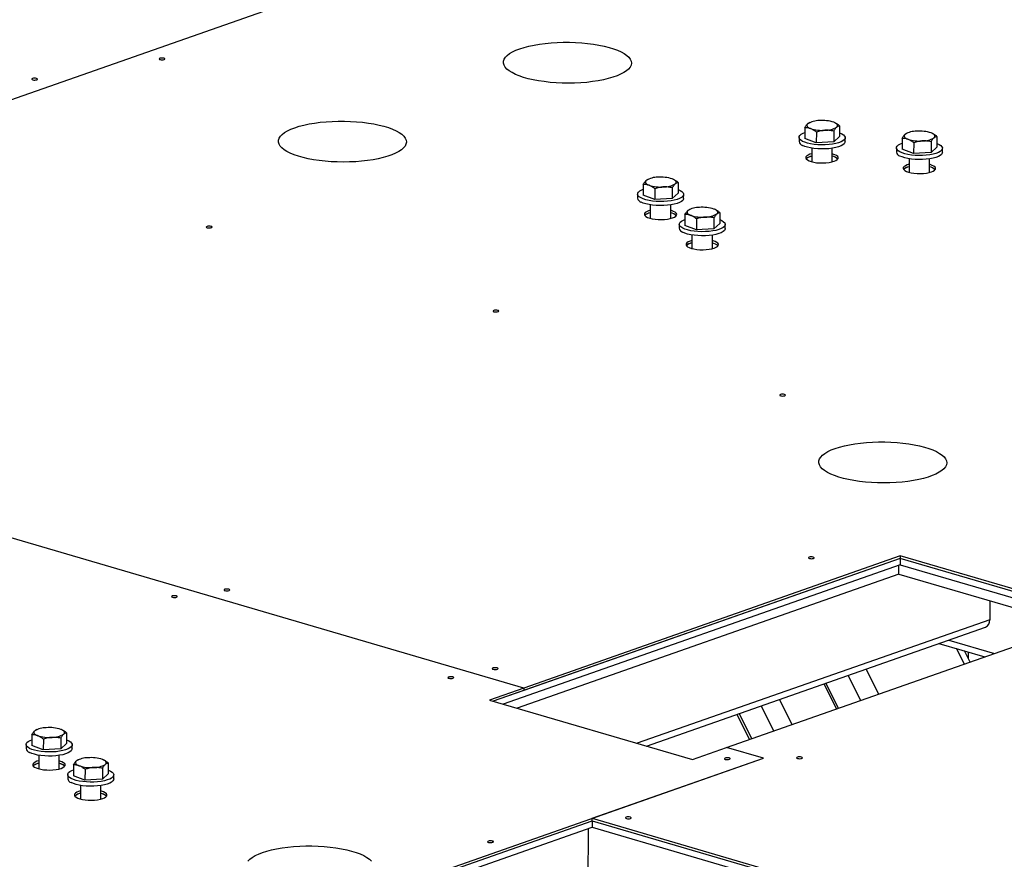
# Model space of a CAD drawing. Header units: millimetres. Extents: x 5 to 589, y 5 to 415.
# Tile 88 of 126: x 501 to 519, y 120 to 136. Entities that reach past the tile are written whole.
import ezdxf

# ---------------------------------------------------------------- set-up
doc = ezdxf.new("R2010")
doc.units = ezdxf.units.MM
doc.layers.add('TRAIT-FORT', color=4, linetype='Continuous', lineweight=25)

msp = doc.modelspace()

# ---------------------------------------------------------------- linework, layer by layer
at = {"layer": 'TRAIT-FORT', "color": 4, "linetype": 'Continuous', "lineweight": 25}
for p, q in [((487.71, 130.009), (514.899, 139.542)), ((487.71, 130.009), (514.899, 139.542)), ((515.682, 134.088), (515.671, 134.084)), ((516.154, 134.085), (516.153, 134.086)), ((515.588, 133.99), (515.587, 133.785)), ((515.807, 133.907), (515.806, 133.703)), ((516.136, 133.926), (516.135, 133.721)), ((516.246, 134.027), (516.245, 133.822)), ((517.523, 133.888), (517.512, 133.883)), ((517.995, 133.885), (517.994, 133.885)), ((515.48, 133.806), (515.48, 133.729)), ((515.806, 133.703), (515.587, 133.785)), ((516.135, 133.721), (515.806, 133.703)), ((516.135, 133.721), (516.245, 133.822)), ((516.351, 133.725), (516.351, 133.801)), ((517.429, 133.789), (517.427, 133.584)), ((517.648, 133.707), (517.647, 133.502)), ((517.977, 133.725), (517.976, 133.521)), ((518.087, 133.826), (518.086, 133.621)), ((515.721, 133.603), (515.72, 133.346)), ((516.107, 133.344), (516.108, 133.601)), ((517.321, 133.605), (517.321, 133.529)), ((517.647, 133.502), (517.427, 133.584)), ((517.976, 133.521), (517.647, 133.502)), ((517.976, 133.521), (518.086, 133.621)), ((518.192, 133.524), (518.192, 133.6)), ((515.72, 133.453), (515.686, 133.442)), ((517.562, 133.403), (517.561, 133.146)), ((517.948, 133.144), (517.949, 133.401)), ((517.561, 133.252), (517.526, 133.242)), ((512.628, 133.018), (512.618, 133.013)), ((513.1, 133.015), (513.099, 133.015)), ((513.193, 132.956), (513.191, 132.751)), ((512.534, 132.919), (512.533, 132.714)), ((512.753, 132.837), (512.752, 132.632)), ((513.082, 132.855), (513.081, 132.65)), ((512.427, 132.735), (512.426, 132.659)), ((512.752, 132.632), (512.533, 132.714)), ((513.081, 132.65), (512.752, 132.632)), ((513.081, 132.65), (513.191, 132.751)), ((513.297, 132.654), (513.298, 132.73)), ((512.667, 132.533), (512.666, 132.276)), ((513.053, 132.274), (513.055, 132.53)), ((513.416, 132.448), (513.405, 132.443)), ((513.888, 132.445), (513.887, 132.445)), ((512.667, 132.382), (512.632, 132.372)), ((513.322, 132.349), (513.321, 132.144)), ((513.541, 132.267), (513.54, 132.062)), ((513.87, 132.285), (513.869, 132.081)), ((513.98, 132.386), (513.979, 132.181)), ((513.214, 132.165), (513.214, 132.089)), ((513.54, 132.062), (513.321, 132.144)), ((513.869, 132.081), (513.54, 132.062)), ((513.869, 132.081), (513.979, 132.181)), ((514.085, 132.084), (514.085, 132.16)), ((513.455, 131.963), (513.454, 131.706)), ((513.841, 131.704), (513.842, 131.961)), ((513.454, 131.812), (513.42, 131.802)), ((510.273, 123.396), (492.095, 128.724)), ((510.273, 123.396), (492.095, 128.724)), ((517.394, 125.893), (510.273, 123.396)), ((521.231, 124.769), (517.394, 125.893)), ((517.394, 125.893), (517.394, 125.847)), ((517.394, 125.847), (509.697, 123.148)), ((517.393, 125.725), (509.887, 123.093)), ((517.394, 125.847), (510.273, 123.35)), ((517.368, 125.549), (517.369, 125.717)), ((517.394, 125.847), (517.393, 125.725)), ((517.393, 125.725), (520.969, 124.677)), ((517.393, 125.725), (520.969, 124.677)), ((521.159, 124.744), (517.394, 125.847)), ((517.368, 125.549), (510.147, 123.017)), ((517.368, 125.549), (520.684, 124.577)), ((519.088, 125.045), (519.086, 124.687)), ((514.11, 122.272), (521.231, 124.769)), ((519.086, 124.687), (512.421, 122.35)), ((512.596, 122.299), (519.007, 124.547)), ((518.126, 124.238), (518.993, 123.984)), ((518.31, 124.302), (519.176, 124.048)), ((518.606, 123.849), (518.459, 124.14)), ((518.713, 123.886), (518.607, 124.097)), ((518.683, 123.947), (518.683, 124.075)), ((516.986, 123.28), (516.747, 123.754)), ((515.946, 123.473), (516.185, 123)), ((516.228, 123.015), (515.989, 123.488)), ((516.645, 123.161), (516.406, 123.635)), ((510.273, 123.396), (509.626, 123.169)), ((510.273, 123.35), (509.697, 123.148)), ((510.273, 123.396), (510.273, 123.35)), ((510.273, 123.396), (510.273, 123.35)), ((510.273, 123.35), (510.273, 123.35)), ((509.626, 123.169), (513.463, 122.045)), ((515.347, 122.706), (515.107, 123.179)), ((514.306, 122.898), (514.545, 122.425)), ((514.588, 122.44), (514.349, 122.914)), ((515.005, 122.586), (514.766, 123.06)), ((501.064, 122.61), (501.053, 122.606)), ((501.536, 122.607), (501.535, 122.607)), ((501.628, 122.548), (501.627, 122.344)), ((500.97, 122.511), (500.968, 122.307)), ((501.189, 122.429), (501.188, 122.224)), ((501.518, 122.448), (501.517, 122.243)), ((501.517, 122.243), (501.627, 122.344)), ((500.862, 122.328), (500.862, 122.251)), ((501.188, 122.224), (500.968, 122.307)), ((501.517, 122.243), (501.188, 122.224)), ((501.733, 122.246), (501.733, 122.323)), ((513.463, 122.045), (514.11, 122.272)), ((514.805, 122.068), (514.11, 122.272)), ((514.805, 122.068), (514.11, 122.272)), ((514.11, 122.272), (514.11, 122.272)), ((486.754, 112.232), (514.805, 122.068)), ((501.102, 121.974), (501.068, 121.964)), ((501.103, 122.125), (501.102, 121.868)), ((501.489, 121.866), (501.49, 122.123)), ((501.852, 122.04), (501.841, 122.036)), ((502.323, 122.037), (502.322, 122.038)), ((502.416, 121.979), (502.415, 121.774)), ((511.569, 120.933), (514.805, 122.068)), ((514.805, 122.068), (514.805, 122.068)), ((501.757, 121.942), (501.756, 121.737)), ((501.977, 121.859), (501.975, 121.655)), ((502.306, 121.878), (502.305, 121.673)), ((501.65, 121.758), (501.65, 121.681)), ((501.975, 121.655), (501.756, 121.737)), ((502.305, 121.673), (501.975, 121.655)), ((502.305, 121.673), (502.415, 121.774)), ((502.52, 121.677), (502.521, 121.753)), ((501.89, 121.405), (501.855, 121.394)), ((501.891, 121.555), (501.889, 121.298)), ((502.276, 121.296), (502.278, 121.553)), ((486.753, 112.186), (511.568, 120.887)), ((486.753, 112.186), (511.568, 120.887)), ((511.568, 120.887), (511.569, 120.933)), ((511.568, 120.887), (511.568, 120.765)), ((511.568, 120.887), (518.042, 118.99)), ((511.568, 120.887), (511.568, 120.887)), ((511.568, 120.887), (518.042, 118.99)), ((511.569, 120.933), (518.043, 119.036)), ((486.753, 112.064), (511.568, 120.765)), ((511.493, 120.739), (511.483, 118.941)), ((511.568, 120.765), (518.042, 118.868))]:
    msp.add_line(p, q, dxfattribs=at)
at = {"layer": 'TRAIT-FORT', "color": 4, "linetype": 'Continuous', "lineweight": 25, "flags": 128}
for points in [[(510.2, 135.483), (510.282, 135.509), (510.372, 135.533), (510.469, 135.553), (510.572, 135.57), (510.679, 135.585), (510.791, 135.595), (510.905, 135.603), (511.021, 135.606), (511.138, 135.606), (511.254, 135.603), (511.37, 135.595), (511.482, 135.585), (511.591, 135.571), (511.695, 135.553), (511.794, 135.533), (511.887, 135.509), (511.972, 135.483), (512.048, 135.455), (512.116, 135.424), (512.175, 135.391), (512.223, 135.357), (512.261, 135.321), (512.288, 135.285), (512.304, 135.248), (512.309, 135.21), (512.302, 135.173), (512.285, 135.136), (512.256, 135.1), (512.216, 135.065), (512.166, 135.031), (512.106, 135), (512.037, 134.97), (511.958, 134.943), (511.872, 134.918), (511.779, 134.896), (511.679, 134.877), (511.574, 134.861), (511.464, 134.848), (511.351, 134.839), (511.236, 134.834), (511.119, 134.832), (511.002, 134.834), (510.886, 134.839), (510.772, 134.848), (510.662, 134.861), (510.555, 134.876), (510.453, 134.895), (510.357, 134.917), (510.269, 134.942), (510.188, 134.97), (510.115, 134.999), (510.052, 135.031), (509.998, 135.065), (509.955, 135.1), (509.923, 135.136), (509.901, 135.172), (509.891, 135.21), (509.892, 135.247), (509.904, 135.284), (509.927, 135.321), (509.961, 135.356), (510.006, 135.391), (510.061, 135.424), (510.126, 135.454), (510.2, 135.483)], [(503.393, 135.302), (503.382, 135.296), (503.379, 135.29), (503.384, 135.283), (503.397, 135.277), (503.415, 135.274), (503.437, 135.273), (503.457, 135.274), (503.474, 135.278), (503.485, 135.284), (503.488, 135.291), (503.483, 135.298), (503.47, 135.303), (503.452, 135.307), (503.431, 135.308), (503.41, 135.306), (503.393, 135.302)], [(500.983, 134.92), (500.972, 134.915), (500.969, 134.908), (500.975, 134.901), (500.987, 134.896), (501.006, 134.892), (501.027, 134.891), (501.048, 134.893), (501.065, 134.897), (501.076, 134.902), (501.079, 134.909), (501.074, 134.916), (501.061, 134.921), (501.042, 134.925), (501.021, 134.926), (501, 134.924), (500.983, 134.92)], [(505.944, 133.99), (506.026, 134.017), (506.116, 134.04), (506.213, 134.061), (506.315, 134.078), (506.423, 134.092), (506.534, 134.103), (506.649, 134.11), (506.765, 134.114), (506.882, 134.114), (506.998, 134.11), (507.113, 134.103), (507.226, 134.092), (507.335, 134.078), (507.439, 134.061), (507.538, 134.04), (507.63, 134.017), (507.715, 133.991), (507.792, 133.962), (507.86, 133.931), (507.918, 133.899), (507.967, 133.865), (508.005, 133.829), (508.032, 133.792), (508.048, 133.755), (508.053, 133.718), (508.046, 133.681), (508.028, 133.644), (507.999, 133.608), (507.96, 133.573), (507.91, 133.539), (507.85, 133.507), (507.78, 133.477), (507.702, 133.45), (507.616, 133.425), (507.522, 133.403), (507.423, 133.384), (507.317, 133.368), (507.208, 133.356), (507.095, 133.347), (506.979, 133.342), (506.863, 133.34), (506.746, 133.342), (506.63, 133.347), (506.516, 133.356), (506.405, 133.368), (506.298, 133.384), (506.197, 133.403), (506.101, 133.425), (506.012, 133.45), (505.931, 133.477), (505.859, 133.507), (505.796, 133.539), (505.742, 133.572), (505.699, 133.607), (505.666, 133.643), (505.645, 133.68), (505.634, 133.717), (505.635, 133.755), (505.647, 133.792), (505.671, 133.828), (505.705, 133.864), (505.75, 133.898), (505.805, 133.931), (505.87, 133.962), (505.944, 133.99)], [(515.643, 134.065), (515.633, 134.053), (515.628, 134.041), (515.627, 134.029), (515.632, 134.017), (515.641, 134.005), (515.656, 133.993), (515.675, 133.983), (515.697, 133.973)], [(516.191, 134.001), (516.201, 134.012), (516.207, 134.024), (516.207, 134.037), (516.202, 134.049), (516.193, 134.06), (516.178, 134.072), (516.16, 134.082), (516.137, 134.092)], [(515.545, 133.732), (515.512, 133.753), (515.491, 133.775), (515.481, 133.798), (515.483, 133.821), (515.497, 133.844), (515.522, 133.865), (515.558, 133.885), (515.587, 133.897)], [(516.245, 133.893), (516.287, 133.875), (516.319, 133.854), (516.341, 133.832), (516.351, 133.809), (516.349, 133.786), (516.335, 133.763), (516.31, 133.742), (516.274, 133.722), (516.228, 133.705), (516.173, 133.69), (516.112, 133.678), (516.046, 133.67), (515.975, 133.665), (515.904, 133.664), (515.832, 133.667), (515.763, 133.674), (515.698, 133.684), (515.639, 133.697), (515.587, 133.714), (515.545, 133.732), (515.545, 133.732)], [(518.032, 133.8), (518.042, 133.812), (518.048, 133.824), (518.048, 133.836), (518.043, 133.848), (518.034, 133.86), (518.019, 133.871), (518.001, 133.882), (517.978, 133.892)], [(516.351, 133.725), (516.348, 133.709), (516.334, 133.687), (516.309, 133.666), (516.273, 133.646), (516.227, 133.628), (516.173, 133.613), (516.112, 133.602), (516.045, 133.593), (515.975, 133.589), (515.903, 133.588), (515.832, 133.591), (515.762, 133.597), (515.697, 133.607), (515.638, 133.621), (515.587, 133.637), (515.544, 133.656)], [(517.386, 133.532), (517.353, 133.553), (517.332, 133.575), (517.322, 133.598), (517.324, 133.621), (517.338, 133.643), (517.363, 133.664), (517.399, 133.684), (517.428, 133.696)], [(518.086, 133.692), (518.128, 133.674), (518.16, 133.653), (518.182, 133.631), (518.192, 133.608), (518.189, 133.585), (518.176, 133.563), (518.15, 133.541), (518.114, 133.522), (518.069, 133.504), (518.014, 133.489), (517.953, 133.478), (517.886, 133.469), (517.816, 133.465), (517.744, 133.464), (517.673, 133.467), (517.604, 133.473), (517.539, 133.483), (517.48, 133.497), (517.428, 133.513), (517.386, 133.532), (517.386, 133.532)], [(517.484, 133.864), (517.474, 133.852), (517.468, 133.84), (517.468, 133.828), (517.473, 133.816), (517.482, 133.804), (517.497, 133.793), (517.515, 133.782), (517.538, 133.772)], [(518.192, 133.524), (518.189, 133.509), (518.175, 133.486), (518.15, 133.465), (518.114, 133.445), (518.068, 133.428), (518.014, 133.413), (517.953, 133.401), (517.886, 133.393), (517.816, 133.388), (517.744, 133.387), (517.673, 133.39), (517.603, 133.397), (517.538, 133.407), (517.479, 133.42), (517.428, 133.437), (517.385, 133.455)], [(515.721, 133.499), (515.686, 133.488), (515.65, 133.473), (515.625, 133.456), (515.61, 133.437), (515.608, 133.418), (515.617, 133.399), (515.637, 133.381), (515.668, 133.364), (515.709, 133.35), (515.757, 133.338), (515.811, 133.329), (515.87, 133.325), (515.93, 133.323), (515.989, 133.326), (516.046, 133.332), (516.097, 133.342), (516.141, 133.355), (516.177, 133.37), (516.203, 133.387), (516.217, 133.406), (516.22, 133.425), (516.211, 133.444), (516.19, 133.462), (516.159, 133.479), (516.119, 133.493), (516.108, 133.496)], [(517.561, 133.298), (517.527, 133.288), (517.491, 133.272), (517.466, 133.255), (517.451, 133.236), (517.449, 133.217), (517.458, 133.198), (517.478, 133.18), (517.509, 133.163), (517.55, 133.149), (517.598, 133.137), (517.652, 133.129), (517.711, 133.124), (517.771, 133.123), (517.83, 133.125), (517.887, 133.132), (517.938, 133.141), (517.982, 133.154), (518.018, 133.169), (518.043, 133.187), (518.058, 133.205), (518.061, 133.225), (518.052, 133.244), (518.031, 133.262), (518, 133.278), (517.96, 133.293), (517.949, 133.296)], [(512.589, 132.994), (512.579, 132.982), (512.574, 132.97), (512.574, 132.958), (512.578, 132.946), (512.588, 132.934), (512.602, 132.923), (512.621, 132.912), (512.644, 132.902)], [(513.138, 132.93), (513.148, 132.942), (513.153, 132.954), (513.153, 132.966), (513.149, 132.978), (513.139, 132.99), (513.125, 133.001), (513.106, 133.012), (513.083, 133.022)], [(512.491, 132.662), (512.459, 132.682), (512.437, 132.704), (512.427, 132.727), (512.429, 132.75), (512.443, 132.773), (512.468, 132.794), (512.504, 132.814), (512.533, 132.826)], [(513.192, 132.822), (513.233, 132.804), (513.266, 132.783), (513.287, 132.761), (513.297, 132.738), (513.295, 132.715), (513.281, 132.693), (513.256, 132.671), (513.22, 132.651), (513.174, 132.634), (513.12, 132.619), (513.059, 132.607), (512.992, 132.599), (512.922, 132.594), (512.85, 132.593), (512.778, 132.596), (512.709, 132.603), (512.644, 132.613), (512.585, 132.627), (512.534, 132.643), (512.491, 132.662), (512.491, 132.662)], [(513.297, 132.654), (513.294, 132.639), (513.281, 132.616), (513.255, 132.595), (513.219, 132.575), (513.174, 132.557), (513.119, 132.543), (513.058, 132.531), (512.991, 132.523), (512.921, 132.518), (512.849, 132.517), (512.778, 132.52), (512.709, 132.527), (512.644, 132.537), (512.585, 132.55), (512.533, 132.566), (512.491, 132.585)], [(512.667, 132.428), (512.632, 132.417), (512.597, 132.402), (512.571, 132.385), (512.557, 132.366), (512.554, 132.347), (512.563, 132.328), (512.583, 132.31), (512.614, 132.293), (512.655, 132.279), (512.703, 132.267), (512.758, 132.259), (512.816, 132.254), (512.876, 132.253), (512.935, 132.255), (512.992, 132.262), (513.043, 132.271), (513.088, 132.284), (513.123, 132.299), (513.149, 132.317), (513.163, 132.335), (513.166, 132.354), (513.157, 132.373), (513.137, 132.392), (513.105, 132.408), (513.065, 132.423), (513.054, 132.426)], [(513.377, 132.424), (513.367, 132.412), (513.362, 132.4), (513.361, 132.388), (513.366, 132.376), (513.375, 132.364), (513.39, 132.353), (513.409, 132.342), (513.431, 132.332)], [(513.925, 132.36), (513.935, 132.372), (513.941, 132.384), (513.941, 132.396), (513.936, 132.408), (513.927, 132.42), (513.912, 132.431), (513.894, 132.442), (513.871, 132.452)], [(513.279, 132.092), (513.246, 132.113), (513.225, 132.135), (513.215, 132.157), (513.217, 132.18), (513.231, 132.203), (513.256, 132.224), (513.292, 132.244), (513.321, 132.256)], [(513.979, 132.252), (514.021, 132.234), (514.053, 132.213), (514.075, 132.191), (514.085, 132.168), (514.083, 132.145), (514.069, 132.123), (514.044, 132.101), (514.008, 132.082), (513.962, 132.064), (513.908, 132.049), (513.846, 132.038), (513.78, 132.029), (513.709, 132.025), (513.638, 132.024), (513.566, 132.027), (513.497, 132.033), (513.432, 132.043), (513.373, 132.057), (513.321, 132.073), (513.279, 132.092), (513.279, 132.092)], [(504.284, 132.124), (504.273, 132.119), (504.27, 132.112), (504.275, 132.105), (504.288, 132.1), (504.306, 132.096), (504.327, 132.095), (504.348, 132.096), (504.365, 132.101), (504.376, 132.106), (504.379, 132.113), (504.374, 132.12), (504.361, 132.125), (504.343, 132.129), (504.321, 132.13), (504.301, 132.128), (504.284, 132.124)], [(514.085, 132.084), (514.082, 132.069), (514.068, 132.046), (514.043, 132.025), (514.007, 132.005), (513.961, 131.988), (513.907, 131.973), (513.846, 131.961), (513.779, 131.953), (513.709, 131.948), (513.637, 131.947), (513.566, 131.95), (513.496, 131.957), (513.431, 131.967), (513.372, 131.98), (513.321, 131.997), (513.278, 132.015)], [(513.455, 131.858), (513.42, 131.848), (513.384, 131.832), (513.359, 131.815), (513.344, 131.796), (513.342, 131.777), (513.351, 131.758), (513.371, 131.74), (513.402, 131.723), (513.443, 131.709), (513.491, 131.697), (513.545, 131.689), (513.604, 131.684), (513.664, 131.683), (513.723, 131.685), (513.78, 131.692), (513.831, 131.701), (513.875, 131.714), (513.911, 131.729), (513.937, 131.747), (513.951, 131.765), (513.954, 131.785), (513.945, 131.804), (513.924, 131.822), (513.893, 131.838), (513.853, 131.853), (513.842, 131.856)], [(509.706, 130.535), (509.695, 130.53), (509.692, 130.523), (509.697, 130.516), (509.71, 130.511), (509.728, 130.507), (509.749, 130.506), (509.77, 130.507), (509.787, 130.512), (509.798, 130.517), (509.801, 130.524), (509.796, 130.531), (509.783, 130.536), (509.765, 130.54), (509.744, 130.541), (509.723, 130.539), (509.706, 130.535)], [(515.128, 128.946), (515.117, 128.941), (515.114, 128.934), (515.119, 128.927), (515.132, 128.922), (515.15, 128.918), (515.171, 128.917), (515.192, 128.918), (515.209, 128.922), (515.22, 128.928), (515.223, 128.935), (515.218, 128.942), (515.205, 128.947), (515.187, 128.951), (515.166, 128.952), (515.145, 128.95), (515.128, 128.946)], [(516.163, 127.925), (516.246, 127.951), (516.336, 127.975), (516.432, 127.995), (516.535, 128.013), (516.642, 128.027), (516.754, 128.038), (516.868, 128.045), (516.984, 128.048), (517.101, 128.048), (517.218, 128.045), (517.333, 128.038), (517.445, 128.027), (517.554, 128.013), (517.659, 127.996), (517.757, 127.975), (517.85, 127.952), (517.935, 127.926), (518.011, 127.897), (518.079, 127.866), (518.138, 127.833), (518.186, 127.799), (518.224, 127.764), (518.251, 127.727), (518.267, 127.69), (518.272, 127.653), (518.266, 127.615), (518.248, 127.578), (518.219, 127.542), (518.179, 127.507), (518.129, 127.474), (518.069, 127.442), (518, 127.412), (517.921, 127.385), (517.835, 127.36), (517.742, 127.338), (517.642, 127.319), (517.537, 127.303), (517.427, 127.291), (517.314, 127.282), (517.199, 127.276), (517.082, 127.274), (516.965, 127.276), (516.85, 127.282), (516.736, 127.291), (516.625, 127.303), (516.518, 127.319), (516.416, 127.338), (516.321, 127.36), (516.232, 127.384), (516.151, 127.412), (516.078, 127.441), (516.015, 127.473), (515.962, 127.507), (515.918, 127.542), (515.886, 127.578), (515.864, 127.615), (515.854, 127.652), (515.855, 127.689), (515.867, 127.727), (515.89, 127.763), (515.925, 127.799), (515.969, 127.833), (516.025, 127.866), (516.089, 127.897), (516.163, 127.925)], [(515.671, 125.87), (515.66, 125.865), (515.657, 125.858), (515.662, 125.851), (515.675, 125.846), (515.693, 125.842), (515.714, 125.841), (515.735, 125.843), (515.752, 125.847), (515.763, 125.852), (515.766, 125.859), (515.761, 125.866), (515.748, 125.871), (515.73, 125.875), (515.708, 125.876), (515.688, 125.874), (515.671, 125.87)], [(503.627, 125.136), (503.616, 125.13), (503.613, 125.123), (503.618, 125.117), (503.631, 125.111), (503.649, 125.107), (503.67, 125.106), (503.691, 125.108), (503.708, 125.112), (503.719, 125.118), (503.722, 125.124), (503.717, 125.131), (503.704, 125.137), (503.686, 125.14), (503.665, 125.141), (503.644, 125.14), (503.627, 125.136)], [(504.619, 125.262), (504.608, 125.256), (504.605, 125.249), (504.61, 125.242), (504.623, 125.237), (504.642, 125.233), (504.663, 125.232), (504.684, 125.234), (504.701, 125.238), (504.712, 125.244), (504.715, 125.25), (504.709, 125.257), (504.697, 125.263), (504.678, 125.266), (504.657, 125.267), (504.636, 125.266), (504.619, 125.262)], [(509.693, 123.775), (509.682, 123.769), (509.679, 123.762), (509.685, 123.755), (509.697, 123.75), (509.716, 123.746), (509.737, 123.745), (509.758, 123.747), (509.775, 123.751), (509.786, 123.757), (509.789, 123.763), (509.784, 123.77), (509.771, 123.776), (509.752, 123.779), (509.731, 123.78), (509.711, 123.779), (509.693, 123.775)], [(508.854, 123.604), (508.843, 123.598), (508.84, 123.591), (508.845, 123.585), (508.858, 123.579), (508.876, 123.576), (508.898, 123.574), (508.918, 123.576), (508.935, 123.58), (508.946, 123.586), (508.949, 123.593), (508.944, 123.599), (508.931, 123.605), (508.913, 123.608), (508.892, 123.61), (508.871, 123.608), (508.854, 123.604)], [(501.025, 122.586), (501.015, 122.575), (501.009, 122.563), (501.009, 122.55), (501.014, 122.538), (501.023, 122.527), (501.038, 122.515), (501.056, 122.505), (501.079, 122.495)], [(501.573, 122.523), (501.583, 122.534), (501.589, 122.546), (501.589, 122.558), (501.584, 122.57), (501.575, 122.582), (501.56, 122.594), (501.542, 122.604), (501.519, 122.614)], [(500.927, 122.254), (500.894, 122.275), (500.873, 122.297), (500.863, 122.32), (500.865, 122.343), (500.879, 122.365), (500.904, 122.387), (500.94, 122.406), (500.969, 122.418)], [(501.627, 122.415), (501.669, 122.396), (501.701, 122.376), (501.723, 122.353), (501.733, 122.331), (501.731, 122.308), (501.717, 122.285), (501.691, 122.264), (501.655, 122.244), (501.61, 122.226), (501.555, 122.212), (501.494, 122.2), (501.428, 122.192), (501.357, 122.187), (501.286, 122.186), (501.214, 122.189), (501.145, 122.195), (501.08, 122.206), (501.021, 122.219), (500.969, 122.235), (500.927, 122.254), (500.927, 122.254)], [(501.733, 122.246), (501.73, 122.231), (501.716, 122.209), (501.691, 122.187), (501.655, 122.168), (501.609, 122.15), (501.555, 122.135), (501.494, 122.123), (501.427, 122.115), (501.357, 122.11), (501.285, 122.11), (501.214, 122.112), (501.144, 122.119), (501.079, 122.129), (501.02, 122.143), (500.969, 122.159), (500.926, 122.178)], [(501.102, 122.02), (501.068, 122.01), (501.032, 121.995), (501.007, 121.977), (500.992, 121.959), (500.99, 121.94), (500.999, 121.921), (501.019, 121.902), (501.05, 121.886), (501.091, 121.871), (501.139, 121.86), (501.193, 121.851), (501.252, 121.846), (501.312, 121.845), (501.371, 121.848), (501.428, 121.854), (501.479, 121.864), (501.523, 121.876), (501.559, 121.892), (501.585, 121.909), (501.599, 121.928), (501.602, 121.947), (501.593, 121.966), (501.572, 121.984), (501.541, 122.001), (501.501, 122.015), (501.49, 122.018)], [(501.813, 122.016), (501.802, 122.005), (501.797, 121.993), (501.797, 121.981), (501.802, 121.969), (501.811, 121.957), (501.825, 121.945), (501.844, 121.935), (501.867, 121.925)], [(502.361, 121.953), (502.371, 121.964), (502.376, 121.976), (502.377, 121.989), (502.372, 122.001), (502.362, 122.012), (502.348, 122.024), (502.329, 122.034), (502.306, 122.044)], [(514.081, 122.072), (514.07, 122.066), (514.067, 122.059), (514.072, 122.053), (514.085, 122.047), (514.104, 122.044), (514.125, 122.043), (514.146, 122.044), (514.163, 122.048), (514.174, 122.054), (514.177, 122.061), (514.171, 122.067), (514.159, 122.073), (514.14, 122.077), (514.119, 122.078), (514.098, 122.076), (514.081, 122.072)], [(515.448, 122.088), (515.437, 122.082), (515.434, 122.076), (515.439, 122.069), (515.452, 122.063), (515.47, 122.06), (515.491, 122.059), (515.512, 122.06), (515.529, 122.064), (515.54, 122.07), (515.543, 122.077), (515.538, 122.084), (515.525, 122.089), (515.507, 122.093), (515.486, 122.094), (515.465, 122.092), (515.448, 122.088)], [(501.714, 121.684), (501.682, 121.705), (501.66, 121.727), (501.651, 121.75), (501.653, 121.773), (501.666, 121.796), (501.692, 121.817), (501.728, 121.837), (501.757, 121.848)], [(502.418, 121.844), (502.457, 121.826), (502.489, 121.806), (502.51, 121.784), (502.52, 121.761), (502.518, 121.738), (502.504, 121.715), (502.479, 121.694), (502.443, 121.674), (502.397, 121.657), (502.343, 121.642), (502.282, 121.63), (502.215, 121.622), (502.145, 121.617), (502.073, 121.616), (502.002, 121.619), (501.933, 121.626), (501.867, 121.636), (501.808, 121.649), (501.757, 121.666), (501.714, 121.684), (501.714, 121.684)], [(502.52, 121.677), (502.518, 121.661), (502.504, 121.639), (502.479, 121.617), (502.443, 121.598), (502.397, 121.58), (502.343, 121.565), (502.281, 121.554), (502.215, 121.545), (502.145, 121.541), (502.073, 121.54), (502.001, 121.543), (501.932, 121.549), (501.867, 121.559), (501.808, 121.573), (501.756, 121.589), (501.714, 121.608)], [(501.89, 121.451), (501.856, 121.44), (501.82, 121.425), (501.794, 121.408), (501.78, 121.389), (501.777, 121.37), (501.786, 121.351), (501.807, 121.333), (501.838, 121.316), (501.878, 121.302), (501.927, 121.29), (501.981, 121.281), (502.039, 121.277), (502.099, 121.275), (502.159, 121.278), (502.215, 121.284), (502.267, 121.294), (502.311, 121.307), (502.347, 121.322), (502.372, 121.339), (502.387, 121.358), (502.389, 121.377), (502.38, 121.396), (502.36, 121.414), (502.329, 121.431), (502.288, 121.445), (502.277, 121.448)], [(512.211, 120.953), (512.2, 120.947), (512.197, 120.941), (512.202, 120.934), (512.215, 120.928), (512.234, 120.925), (512.255, 120.924), (512.275, 120.925), (512.293, 120.929), (512.304, 120.935), (512.307, 120.942), (512.301, 120.949), (512.289, 120.954), (512.27, 120.958), (512.249, 120.959), (512.228, 120.957), (512.211, 120.953)], [(509.604, 120.502), (509.593, 120.496), (509.59, 120.489), (509.595, 120.483), (509.608, 120.477), (509.626, 120.474), (509.647, 120.473), (509.668, 120.474), (509.685, 120.478), (509.696, 120.484), (509.699, 120.491), (509.694, 120.497), (509.681, 120.503), (509.663, 120.507), (509.642, 120.508), (509.621, 120.506), (509.604, 120.502)], [(505.058, 120.124), (505.092, 120.159), (505.137, 120.194), (505.192, 120.227), (505.257, 120.257), (505.331, 120.286)], [(505.331, 120.286), (505.413, 120.312), (505.503, 120.336), (505.6, 120.356), (505.703, 120.373), (505.81, 120.388), (505.922, 120.398), (506.036, 120.406), (506.152, 120.409), (506.269, 120.409), (506.386, 120.406), (506.501, 120.398), (506.613, 120.388), (506.722, 120.374), (506.826, 120.356), (506.925, 120.336), (507.018, 120.312), (507.103, 120.286), (507.179, 120.258), (507.247, 120.227), (507.306, 120.194), (507.354, 120.16), (507.392, 120.124)]]:
    msp.add_lwpolyline(points, dxfattribs=at)
at = {"layer": 'TRAIT-FORT', "color": 4, "linetype": 'Continuous', "lineweight": 25}
for centre, radius, start, end in [((515.853, 133.724), 0.4, 88.6682, 121.7145), ((515.918, 133.404), 0.723, 72.3536, 94.3785), ((515.916, 134.662), 0.723, 252.3536, 274.3785), ((515.981, 134.341), 0.4, 268.6682, 301.7145), ((517.694, 133.524), 0.4, 88.6682, 121.7145), ((517.759, 133.203), 0.723, 72.3536, 94.3785), ((515.571, 133.744), 0.0921, 189.1955, 253.2169), ((517.757, 134.461), 0.723, 252.3536, 274.3785), ((517.822, 134.141), 0.4, 268.6682, 301.7145), ((517.412, 133.544), 0.0921, 189.1955, 253.2169), ((515.75, 133.263), 0.192, 98.8883, 134.4011), ((515.722, 133.303), 0.143, 104.4921, 137.6056), ((516.07, 133.251), 0.203, 45.9815, 79.4467), ((516.077, 133.264), 0.189, 44.673, 80.7552), ((517.591, 133.062), 0.192, 98.8883, 134.4011), ((517.562, 133.103), 0.143, 104.4921, 137.6056), ((517.911, 133.05), 0.203, 45.9815, 79.4467), ((517.918, 133.063), 0.189, 44.673, 80.7552), ((512.8, 132.653), 0.4, 88.6682, 121.7145), ((512.864, 132.333), 0.723, 72.3536, 94.3785), ((512.863, 133.591), 0.723, 252.3536, 274.3785), ((512.927, 133.27), 0.4, 268.6682, 301.7145), ((512.517, 132.673), 0.0921, 189.1955, 253.2169), ((513.587, 132.084), 0.4, 88.6682, 121.7145), ((513.652, 131.763), 0.723, 72.3536, 94.3785), ((512.696, 132.192), 0.192, 98.8883, 134.4011), ((512.668, 132.233), 0.143, 104.4921, 137.6056), ((513.016, 132.18), 0.203, 45.9815, 79.4467), ((513.023, 132.193), 0.189, 44.673, 80.7552), ((513.65, 133.021), 0.723, 252.3536, 274.3785), ((513.715, 132.701), 0.4, 268.6682, 301.7145), ((513.305, 132.104), 0.0921, 189.1955, 253.2169), ((513.484, 131.622), 0.192, 98.8883, 134.4011), ((513.456, 131.663), 0.143, 104.4921, 137.6056), ((513.804, 131.61), 0.203, 45.9815, 79.4467), ((513.811, 131.623), 0.189, 44.673, 80.7552), ((518.947, 124.673), 0.14, 295.1217, 5.6674), ((501.235, 122.246), 0.4, 88.6682, 121.7145), ((501.3, 121.925), 0.723, 72.3536, 94.3785), ((501.363, 122.863), 0.4, 268.6682, 301.7145), ((501.298, 123.183), 0.723, 252.3536, 274.3785), ((500.953, 122.266), 0.0921, 189.1955, 253.2169), ((501.103, 121.825), 0.143, 104.4921, 137.6056), ((501.14, 121.762), 0.216, 99.8682, 128.6326), ((501.452, 121.772), 0.203, 45.9815, 79.4467), ((501.438, 121.737), 0.241, 52.2955, 77.6969), ((502.023, 121.676), 0.4, 88.6682, 121.7145), ((502.087, 121.356), 0.723, 72.3536, 94.3785), ((502.086, 122.614), 0.723, 252.3536, 274.3785), ((502.151, 122.293), 0.4, 268.6682, 301.7145), ((501.741, 121.696), 0.0921, 189.1955, 253.2169), ((501.942, 121.159), 0.251, 101.8424, 124.716), ((502.24, 121.202), 0.203, 45.9815, 79.4467), ((502.221, 121.154), 0.255, 54.8065, 77.3611), ((501.891, 121.255), 0.143, 104.4921, 137.6056)]:
    msp.add_arc(centre, radius, start, end, dxfattribs=at)
for points, knots in [([(515.588, 133.99), (515.592, 133.997), (515.601, 134.012), (515.615, 134.033), (515.629, 134.051), (515.638, 134.06), (515.643, 134.065)], [0, 0, 0, 0, 0.2472686, 0.4953626, 0.746874, 1, 1, 1, 1]), ([(515.643, 134.065), (515.644, 134.066), (515.65, 134.071), (515.659, 134.078), (515.668, 134.082), (515.672, 134.084)], [0, 0, 0, 0, 0.135836, 0.581329, 1, 1, 1, 1]), ([(516.246, 134.027), (516.239, 134.032), (516.225, 134.043), (516.204, 134.058), (516.182, 134.071), (516.159, 134.083), (516.144, 134.089), (516.137, 134.092)], [0, 0, 0, 0, 0.194733, 0.394387, 0.59459, 0.796857, 1, 1, 1, 1]), ([(515.697, 133.973), (515.689, 133.976), (515.674, 133.981), (515.652, 133.986), (515.63, 133.989), (515.609, 133.99), (515.595, 133.99), (515.588, 133.99)], [0, 0, 0, 0, 0.219086, 0.412836, 0.607273, 0.803423, 1, 1, 1, 1]), ([(515.807, 133.907), (515.8, 133.913), (515.786, 133.924), (515.764, 133.939), (515.742, 133.952), (515.72, 133.964), (515.705, 133.97), (515.697, 133.973)], [0, 0, 0, 0, 0.194733, 0.394387, 0.59459, 0.796857, 1, 1, 1, 1]), ([(515.972, 133.941), (515.968, 133.941), (515.951, 133.94), (515.921, 133.936), (515.87, 133.927), (515.832, 133.915), (515.807, 133.907)], [0, 0, 0, 0, 0.070068, 0.299868, 0.530929, 1, 1, 1, 1]), ([(516.136, 133.926), (516.123, 133.929), (516.096, 133.934), (516.055, 133.94), (516.014, 133.942), (515.986, 133.942), (515.972, 133.941)], [0, 0, 0, 0, 0.247269, 0.495363, 0.746874, 1, 1, 1, 1]), ([(516.136, 133.926), (516.141, 133.933), (516.15, 133.949), (516.163, 133.969), (516.177, 133.987), (516.187, 133.996), (516.191, 134.001)], [0, 0, 0, 0, 0.247269, 0.495363, 0.746874, 1, 1, 1, 1]), ([(516.191, 134.001), (516.193, 134.002), (516.198, 134.007), (516.208, 134.014), (516.225, 134.023), (516.238, 134.025), (516.246, 134.027)], [0, 0, 0, 0, 0.070068, 0.299868, 0.530929, 1, 1, 1, 1]), ([(517.484, 133.864), (517.485, 133.865), (517.491, 133.87), (517.5, 133.877), (517.508, 133.881), (517.512, 133.883)], [0, 0, 0, 0, 0.135836, 0.581329, 1, 1, 1, 1]), ([(518.087, 133.826), (518.08, 133.831), (518.066, 133.842), (518.045, 133.857), (518.023, 133.871), (518, 133.883), (517.985, 133.889), (517.978, 133.892)], [0, 0, 0, 0, 0.194733, 0.394387, 0.59459, 0.796857, 1, 1, 1, 1]), ([(517.429, 133.789), (517.433, 133.797), (517.442, 133.812), (517.456, 133.832), (517.47, 133.85), (517.479, 133.859), (517.484, 133.864)], [0, 0, 0, 0, 0.2472686, 0.4953626, 0.746874, 1, 1, 1, 1]), ([(517.538, 133.772), (517.53, 133.775), (517.515, 133.781), (517.492, 133.785), (517.471, 133.788), (517.45, 133.79), (517.436, 133.789), (517.429, 133.789)], [0, 0, 0, 0, 0.219086, 0.412836, 0.607273, 0.803423, 1, 1, 1, 1]), ([(517.648, 133.707), (517.641, 133.712), (517.627, 133.723), (517.605, 133.738), (517.583, 133.752), (517.561, 133.763), (517.546, 133.769), (517.538, 133.772)], [0, 0, 0, 0, 0.194733, 0.394387, 0.59459, 0.796857, 1, 1, 1, 1]), ([(517.813, 133.741), (517.809, 133.74), (517.792, 133.739), (517.762, 133.736), (517.711, 133.726), (517.673, 133.715), (517.648, 133.707)], [0, 0, 0, 0, 0.070068, 0.299868, 0.530929, 1, 1, 1, 1]), ([(517.977, 133.725), (517.964, 133.728), (517.937, 133.734), (517.896, 133.739), (517.855, 133.742), (517.827, 133.741), (517.813, 133.741)], [0, 0, 0, 0, 0.247269, 0.495363, 0.746874, 1, 1, 1, 1]), ([(517.977, 133.725), (517.981, 133.733), (517.99, 133.748), (518.004, 133.768), (518.018, 133.786), (518.027, 133.796), (518.032, 133.8)], [0, 0, 0, 0, 0.247269, 0.495363, 0.746874, 1, 1, 1, 1]), ([(518.032, 133.8), (518.033, 133.801), (518.039, 133.806), (518.049, 133.814), (518.066, 133.823), (518.079, 133.825), (518.087, 133.826)], [0, 0, 0, 0, 0.070068, 0.299868, 0.530929, 1, 1, 1, 1]), ([(512.534, 132.919), (512.538, 132.926), (512.547, 132.942), (512.561, 132.962), (512.575, 132.98), (512.584, 132.989), (512.589, 132.994)], [0, 0, 0, 0, 0.2472686, 0.4953626, 0.746874, 1, 1, 1, 1]), ([(512.589, 132.994), (512.59, 132.995), (512.596, 133), (512.606, 133.007), (512.614, 133.011), (512.618, 133.013)], [0, 0, 0, 0, 0.135836, 0.581329, 1, 1, 1, 1]), ([(513.193, 132.956), (513.186, 132.961), (513.172, 132.972), (513.15, 132.987), (513.128, 133.001), (513.106, 133.012), (513.091, 133.019), (513.083, 133.022)], [0, 0, 0, 0, 0.194733, 0.394387, 0.59459, 0.796857, 1, 1, 1, 1]), ([(513.138, 132.93), (513.139, 132.931), (513.144, 132.936), (513.154, 132.943), (513.172, 132.952), (513.184, 132.954), (513.193, 132.956)], [0, 0, 0, 0, 0.070068, 0.299868, 0.530929, 1, 1, 1, 1]), ([(512.644, 132.902), (512.636, 132.905), (512.62, 132.91), (512.598, 132.915), (512.576, 132.918), (512.555, 132.919), (512.541, 132.919), (512.534, 132.919)], [0, 0, 0, 0, 0.219086, 0.412836, 0.607273, 0.803423, 1, 1, 1, 1]), ([(512.753, 132.837), (512.746, 132.842), (512.732, 132.853), (512.711, 132.868), (512.689, 132.881), (512.666, 132.893), (512.651, 132.899), (512.644, 132.902)], [0, 0, 0, 0, 0.194733, 0.394387, 0.59459, 0.796857, 1, 1, 1, 1]), ([(512.918, 132.87), (512.914, 132.87), (512.897, 132.869), (512.868, 132.866), (512.816, 132.856), (512.779, 132.844), (512.753, 132.837)], [0, 0, 0, 0, 0.070068, 0.299868, 0.530929, 1, 1, 1, 1]), ([(513.082, 132.855), (513.069, 132.858), (513.043, 132.863), (513.002, 132.869), (512.96, 132.872), (512.932, 132.871), (512.918, 132.87)], [0, 0, 0, 0, 0.247269, 0.495363, 0.746874, 1, 1, 1, 1]), ([(513.082, 132.855), (513.087, 132.863), (513.096, 132.878), (513.11, 132.898), (513.123, 132.916), (513.133, 132.925), (513.138, 132.93)], [0, 0, 0, 0, 0.247269, 0.495363, 0.746874, 1, 1, 1, 1]), ([(513.322, 132.349), (513.326, 132.357), (513.335, 132.372), (513.349, 132.392), (513.363, 132.41), (513.372, 132.419), (513.377, 132.424)], [0, 0, 0, 0, 0.2472686, 0.4953626, 0.746874, 1, 1, 1, 1]), ([(513.377, 132.424), (513.378, 132.425), (513.384, 132.43), (513.393, 132.437), (513.402, 132.441), (513.406, 132.443)], [0, 0, 0, 0, 0.135836, 0.581329, 1, 1, 1, 1]), ([(513.98, 132.386), (513.973, 132.391), (513.959, 132.402), (513.938, 132.417), (513.916, 132.431), (513.893, 132.443), (513.878, 132.449), (513.871, 132.452)], [0, 0, 0, 0, 0.194733, 0.394387, 0.59459, 0.796857, 1, 1, 1, 1]), ([(513.431, 132.332), (513.423, 132.335), (513.408, 132.341), (513.386, 132.345), (513.364, 132.348), (513.343, 132.35), (513.329, 132.349), (513.322, 132.349)], [0, 0, 0, 0, 0.219086, 0.412836, 0.607273, 0.803423, 1, 1, 1, 1]), ([(513.541, 132.267), (513.534, 132.272), (513.52, 132.283), (513.498, 132.298), (513.476, 132.311), (513.454, 132.323), (513.439, 132.329), (513.431, 132.332)], [0, 0, 0, 0, 0.194733, 0.394387, 0.59459, 0.796857, 1, 1, 1, 1]), ([(513.706, 132.301), (513.702, 132.3), (513.685, 132.299), (513.655, 132.296), (513.604, 132.286), (513.566, 132.275), (513.541, 132.267)], [0, 0, 0, 0, 0.070068, 0.299868, 0.530929, 1, 1, 1, 1]), ([(513.87, 132.285), (513.857, 132.288), (513.83, 132.294), (513.789, 132.299), (513.748, 132.302), (513.72, 132.301), (513.706, 132.301)], [0, 0, 0, 0, 0.247269, 0.495363, 0.746874, 1, 1, 1, 1]), ([(513.87, 132.285), (513.875, 132.293), (513.884, 132.308), (513.897, 132.328), (513.911, 132.346), (513.921, 132.356), (513.925, 132.36)], [0, 0, 0, 0, 0.247269, 0.495363, 0.746874, 1, 1, 1, 1]), ([(513.925, 132.36), (513.927, 132.361), (513.932, 132.366), (513.942, 132.374), (513.959, 132.383), (513.972, 132.385), (513.98, 132.386)], [0, 0, 0, 0, 0.070068, 0.299868, 0.530929, 1, 1, 1, 1]), ([(500.97, 122.511), (500.974, 122.519), (500.983, 122.534), (500.997, 122.554), (501.011, 122.572), (501.02, 122.582), (501.025, 122.586)], [0, 0, 0, 0, 0.247269, 0.495363, 0.746874, 1, 1, 1, 1]), ([(501.025, 122.586), (501.026, 122.587), (501.032, 122.592), (501.041, 122.6), (501.049, 122.604), (501.053, 122.605)], [0, 0, 0, 0, 0.135836, 0.581329, 1, 1, 1, 1]), ([(501.518, 122.448), (501.523, 122.455), (501.531, 122.47), (501.545, 122.491), (501.559, 122.509), (501.569, 122.518), (501.573, 122.523)], [0, 0, 0, 0, 0.247269, 0.495363, 0.746874, 1, 1, 1, 1]), ([(501.628, 122.548), (501.621, 122.554), (501.607, 122.565), (501.586, 122.58), (501.564, 122.593), (501.541, 122.605), (501.526, 122.611), (501.519, 122.614)], [0, 0, 0, 0, 0.194733, 0.394387, 0.59459, 0.796857, 1, 1, 1, 1]), ([(501.573, 122.523), (501.575, 122.524), (501.58, 122.529), (501.59, 122.536), (501.607, 122.545), (501.62, 122.547), (501.628, 122.548)], [0, 0, 0, 0, 0.070068, 0.299868, 0.530929, 1, 1, 1, 1]), ([(501.079, 122.495), (501.071, 122.498), (501.056, 122.503), (501.033, 122.508), (501.012, 122.511), (500.991, 122.512), (500.977, 122.512), (500.97, 122.511)], [0, 0, 0, 0, 0.219086, 0.412836, 0.607273, 0.803423, 1, 1, 1, 1]), ([(501.189, 122.429), (501.182, 122.434), (501.168, 122.445), (501.146, 122.46), (501.124, 122.474), (501.102, 122.486), (501.087, 122.492), (501.079, 122.495)], [0, 0, 0, 0, 0.194733, 0.394387, 0.59459, 0.796857, 1, 1, 1, 1]), ([(501.354, 122.463), (501.35, 122.463), (501.333, 122.462), (501.303, 122.458), (501.252, 122.449), (501.214, 122.437), (501.189, 122.429)], [0, 0, 0, 0, 0.070068, 0.299868, 0.530929, 1, 1, 1, 1]), ([(501.518, 122.448), (501.505, 122.45), (501.478, 122.456), (501.437, 122.461), (501.396, 122.464), (501.368, 122.463), (501.354, 122.463)], [0, 0, 0, 0, 0.247269, 0.495363, 0.746874, 1, 1, 1, 1]), ([(501.757, 121.942), (501.762, 121.949), (501.771, 121.964), (501.784, 121.985), (501.798, 122.003), (501.808, 122.012), (501.813, 122.016)], [0, 0, 0, 0, 0.247269, 0.495363, 0.746874, 1, 1, 1, 1]), ([(501.813, 122.016), (501.814, 122.018), (501.819, 122.023), (501.829, 122.03), (501.837, 122.034), (501.841, 122.036)], [0, 0, 0, 0, 0.135836, 0.581329, 1, 1, 1, 1]), ([(502.416, 121.979), (502.409, 121.984), (502.395, 121.995), (502.373, 122.01), (502.351, 122.023), (502.329, 122.035), (502.314, 122.041), (502.306, 122.044)], [0, 0, 0, 0, 0.194733, 0.394387, 0.59459, 0.796857, 1, 1, 1, 1]), ([(502.361, 121.953), (502.362, 121.954), (502.368, 121.959), (502.378, 121.966), (502.395, 121.975), (502.407, 121.977), (502.416, 121.979)], [0, 0, 0, 0, 0.070068, 0.299868, 0.530929, 1, 1, 1, 1]), ([(501.867, 121.925), (501.859, 121.928), (501.844, 121.933), (501.821, 121.938), (501.8, 121.941), (501.778, 121.942), (501.764, 121.942), (501.757, 121.942)], [0, 0, 0, 0, 0.219086, 0.412836, 0.607273, 0.803423, 1, 1, 1, 1]), ([(501.977, 121.859), (501.97, 121.865), (501.955, 121.876), (501.934, 121.891), (501.912, 121.904), (501.89, 121.916), (501.875, 121.922), (501.867, 121.925)], [0, 0, 0, 0, 0.194733, 0.394387, 0.59459, 0.796857, 1, 1, 1, 1]), ([(502.141, 121.893), (502.137, 121.893), (502.121, 121.892), (502.091, 121.888), (502.04, 121.879), (502.002, 121.867), (501.977, 121.859)], [0, 0, 0, 0, 0.070068, 0.299868, 0.530929, 1, 1, 1, 1]), ([(502.306, 121.878), (502.292, 121.881), (502.266, 121.886), (502.225, 121.891), (502.183, 121.894), (502.155, 121.894), (502.141, 121.893)], [0, 0, 0, 0, 0.247269, 0.495363, 0.746874, 1, 1, 1, 1]), ([(502.306, 121.878), (502.31, 121.885), (502.319, 121.901), (502.333, 121.921), (502.347, 121.939), (502.356, 121.948), (502.361, 121.953)], [0, 0, 0, 0, 0.247269, 0.495363, 0.746874, 1, 1, 1, 1])]:
    msp.add_open_spline(points, degree=3, knots=knots, dxfattribs=at)

doc.saveas('drawing.dxf')
